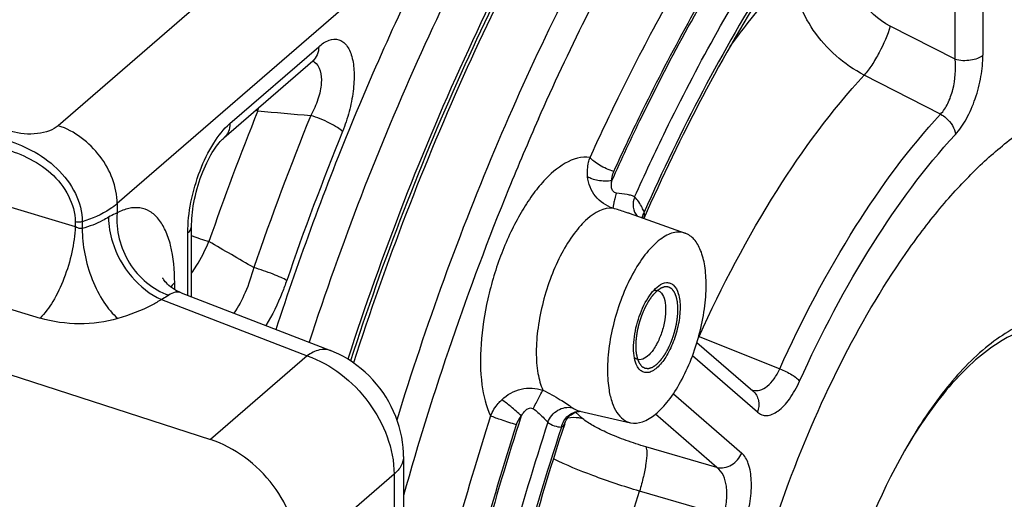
# Model space of a CAD drawing. Extents: x 0 to 594, y 0 to 420.
# Tile 62 of 93: x 515 to 529, y 203 to 210. Entities that reach past the tile are written whole.
import ezdxf

# ---------------------------------------------------------------- set-up
doc = ezdxf.new("R2010")
doc.units = 0
doc.header["$LTSCALE"] = 32.67
doc.layers.get('0').update_dxf_attribs({"linetype": 'CONTINUOUS'})
doc.layers.add('02___PRT_ALL_AXES', color=7, linetype='CONTINUOUS')
doc.layers.add('3_ALL_AXES', color=7, linetype='CONTINUOUS')

msp = doc.modelspace()

# ---------------------------------------------------------------- linework, layer by layer
at = {"color": 9, "linetype": 'CONTINUOUS'}
for p, q in [((528.755, 209.151), (528.755, 212.384)), ((529.151, 212.452), (529.151, 209.21)), ((520.7, 212.252), (516.03, 208.207)), ((521.536, 211.145), (516.866, 207.101)), ((528.755, 209.151), (527.836, 209.62)), ((518.465, 208.237), (519.726, 209.329)), ((528.55, 208.371), (527.465, 208.925)), ((512.954, 207.77), (516.27, 206.775)), ((516.866, 207.101), (516.866, 206.969)), ((516.27, 206.842), (516.27, 206.775)), ((516.371, 206.844), (516.371, 206.748)), ((517.868, 205.8), (517.868, 206.685)), ((512.546, 206.444), (515.771, 205.477)), ((517.682, 205.881), (517.682, 205.977)), ((517.495, 205.74), (519.563, 204.941)), ((525.119, 205.219), (525.124, 205.217)), ((525.124, 205.217), (526.268, 204.758)), ((519.563, 204.941), (518.191, 203.753)), ((525.951, 204.142), (525.029, 204.94)), ((524.758, 204.402), (525.728, 203.562)), ((523.47, 204.051), (523.368, 204.14)), ((525.375, 203.358), (524.504, 204.113)), ((525.375, 203.358), (524.368, 203.649)), ((520.795, 203.262), (519.445, 202.092)), ((520.795, 203.262), (520.795, 200.838)), ((525.467, 202.676), (524.278, 203.02))]:
    msp.add_line(p, q, dxfattribs=at)
at = {"color": 7, "linetype": 'CONTINUOUS'}
for p, q in [((518.381, 208.035), (519.641, 209.126)), ((524.129, 206.964), (524.926, 206.682)), ((517.921, 205.788), (517.921, 206.785)), ((517.775, 205.836), (519.893, 205.016)), ((511.935, 205.777), (518.191, 203.753)), ((517.921, 205.779), (517.921, 205.788)), ((525.093, 205.131), (525.887, 204.444)), ((523.431, 204.155), (524.15, 203.992)), ((520.929, 203.512), (520.929, 201.088))]:
    msp.add_line(p, q, dxfattribs=at)
for points in [[(519.641, 209.126), (519.644, 209.129), (519.651, 209.135), (519.657, 209.139), (519.661, 209.142), (519.664, 209.144), (519.665, 209.144)], [(517.921, 206.785), (517.922, 206.809), (517.923, 206.849), (517.925, 206.891), (517.929, 206.934), (517.933, 206.979), (517.939, 207.024), (517.946, 207.071), (517.955, 207.119), (517.964, 207.167), (517.975, 207.216), (517.987, 207.265), (518, 207.314), (518.014, 207.362), (518.029, 207.411), (518.045, 207.458), (518.062, 207.505), (518.08, 207.551), (518.098, 207.595), (518.117, 207.638), (518.136, 207.68), (518.156, 207.72), (518.176, 207.758), (518.196, 207.794), (518.216, 207.828), (518.236, 207.859), (518.256, 207.889), (518.275, 207.916), (518.294, 207.941), (518.312, 207.963), (518.329, 207.983), (518.345, 208.001), (518.36, 208.016), (518.373, 208.028), (518.381, 208.035)], [(517.775, 205.836), (517.745, 205.848), (517.709, 205.866), (517.677, 205.884), (517.649, 205.903), (517.623, 205.921), (517.601, 205.94), (517.581, 205.958), (517.564, 205.976), (517.549, 205.992), (517.538, 206.007), (517.528, 206.019), (517.521, 206.03), (517.516, 206.039), (517.512, 206.045), (517.51, 206.049)], [(520.929, 203.512), (520.928, 203.568), (520.924, 203.641), (520.915, 203.715), (520.903, 203.789), (520.888, 203.862), (520.868, 203.936), (520.845, 204.008), (520.819, 204.08), (520.789, 204.151), (520.756, 204.22), (520.72, 204.288), (520.681, 204.354), (520.639, 204.419), (520.594, 204.481), (520.546, 204.541), (520.495, 204.599), (520.442, 204.655), (520.386, 204.708), (520.329, 204.759), (520.269, 204.806), (520.207, 204.851), (520.143, 204.892), (520.078, 204.93), (520.012, 204.964), (519.945, 204.995), (519.893, 205.016)], [(523.216, 203.977), (523.22, 203.987), (523.229, 204.008), (523.239, 204.028), (523.251, 204.047), (523.264, 204.064), (523.277, 204.079), (523.291, 204.093), (523.306, 204.105), (523.321, 204.115), (523.335, 204.124), (523.35, 204.132), (523.364, 204.138), (523.377, 204.143), (523.39, 204.147), (523.401, 204.15), (523.411, 204.152), (523.42, 204.153), (523.427, 204.154), (523.432, 204.154), (523.435, 204.155)]]:
    msp.add_lwpolyline(points, dxfattribs=at)
at = {"color": 9, "linetype": 'CONTINUOUS'}
for centre, radius, start, end in [((519.585, 208.985), 0.15, 66.3144, 68.7895), ((519.585, 208.986), 0.149, 60.2825, 66.311), ((517.293, 208.806), 1.616, 346.0733, 347.6359), ((558.805, 192.407), 43.033, 158.1573, 160.7936), ((559.022, 192.371), 42.527, 157.9261, 161.032), ((519.358, 210.008), 1.667, 251.6372, 252.6795), ((557.363, 193.031), 37.747, 156.1322, 157.7747), ((558.657, 192.474), 41.646, 157.9261, 161.032), ((560.101, 191.962), 40.686, 157.8393, 164.319), ((519.158, 209.839), 3.422, 248.8092, 253.1749), ((357.613, -70.828), 320.505, 59.80605, 59.93758), ((517.821, 205.788), 0.1, 355.2199, 359.9938), ((522.815, 206.314), 2.556, 333.9113, 334.5879), ((525.929, 204.636), 0.189, 252.7151, 256.895), ((523.431, 203.914), 0.241, 88.9792, 89.981), ((556.815, 192.906), 36.41, 162.1108, 167.8018), ((556.549, 192.983), 35.719, 161.8861, 167.878), ((556.245, 193.071), 35.016, 161.8177, 167.9984), ((556.514, 192.993), 35.711, 162.1099, 167.8781), ((555.478, 193.296), 34.013, 161.7826, 168.9008)]:
    msp.add_arc(centre, radius, start, end, dxfattribs=at)
at = {"color": 7, "linetype": 'CONTINUOUS'}
msp.add_arc((524.297, 205.007), 0.127, 223.6179, 229.0511, dxfattribs=at)
for points, knots in [([(528.271, 217.836), (527.868, 217.561), (527.063, 216.913), (525.926, 215.748), (524.811, 214.357), (523.335, 212.166), (521.682, 209.016), (520.639, 206.299), (520.177, 204.87)], [0, 0, 0, 0, 0.09428, 0.199153, 0.314198, 0.43852, 0.709626, 1, 1, 1, 1]), ([(528.272, 217.836), (527.87, 217.555), (527.068, 216.896), (525.936, 215.72), (524.826, 214.322), (523.359, 212.126), (521.717, 208.978), (520.679, 206.267), (520.219, 204.842)], [0, 0, 0, 0, 0.094785, 0.200028, 0.31528, 0.439645, 0.710395, 1, 1, 1, 1]), ([(528.143, 212.904), (527.78, 212.523), (527.068, 211.678), (525.715, 209.715), (524.856, 208.059), (524.338, 206.89)], [0, 0, 0, 0, 0.220578, 0.463122, 1, 1, 1, 1]), ([(525.281, 197.359), (525.281, 197.981), (525.378, 199.272), (525.756, 201.208), (526.35, 203.124), (527.123, 204.899), (527.901, 206.215), (528.582, 207.099), (529.087, 207.639), (529.596, 208.073), (530.102, 208.393), (530.6, 208.594), (530.935, 208.646), (531.093, 208.647)], [0, 0, 0, 0, 0.138513, 0.287095, 0.438172, 0.583918, 0.717062, 0.777065, 0.831938, 0.881405, 0.925502, 0.964691, 1, 1, 1, 1]), ([(524.926, 206.682), (524.9, 206.691), (524.843, 206.702), (524.753, 206.69), (524.659, 206.653), (524.525, 206.566), (524.362, 206.396), (524.187, 206.131), (524.036, 205.81), (523.918, 205.456), (523.843, 205.094), (523.823, 204.852), (523.823, 204.735)], [0, 0, 0, 0, 0.034079, 0.070292, 0.11072, 0.15662, 0.266198, 0.397977, 0.545958, 0.701801, 0.856195, 1, 1, 1, 1]), ([(525.224, 205.948), (525.224, 206.038), (525.213, 206.205), (525.159, 206.427), (525.068, 206.595), (524.974, 206.665), (524.926, 206.682)], [0, 0, 0, 0, 0.324989, 0.598372, 0.818662, 1, 1, 1, 1]), ([(524.15, 203.992), (524.205, 203.98), (524.339, 203.996), (524.524, 204.116), (524.705, 204.314), (524.874, 204.579), (525.02, 204.897), (525.133, 205.244), (525.205, 205.597), (525.224, 205.834), (525.224, 205.948)], [0, 0, 0, 0, 0.070604, 0.159018, 0.270532, 0.403036, 0.550547, 0.70506, 0.85775, 1, 1, 1, 1]), ([(524.757, 205.948), (524.793, 205.917), (524.844, 205.807), (524.861, 205.613), (524.834, 205.38), (524.765, 205.142), (524.664, 204.932), (524.557, 204.792), (524.465, 204.724), (524.401, 204.7), (524.339, 204.703), (524.305, 204.723), (524.29, 204.735)], [0, 0, 0, 0, 0.092745, 0.221799, 0.378943, 0.546306, 0.703343, 0.832212, 0.883176, 0.925679, 0.962823, 1, 1, 1, 1]), ([(524.552, 205.936), (524.584, 205.959), (524.639, 205.986), (524.714, 205.977), (524.744, 205.959), (524.757, 205.948)], [0, 0, 0, 0, 0.540712, 0.768448, 1, 1, 1, 1]), ([(524.231, 204.823), (524.216, 204.861), (524.196, 204.949), (524.189, 205.151), (524.238, 205.424), (524.342, 205.681), (524.455, 205.849), (524.519, 205.912), (524.552, 205.936)], [0, 0, 0, 0, 0.099918, 0.220379, 0.499999, 0.77962, 0.900082, 1, 1, 1, 1]), ([(524.574, 205.847), (524.6, 205.825), (524.638, 205.749), (524.654, 205.611), (524.64, 205.445), (524.596, 205.27), (524.538, 205.132), (524.479, 205.034), (524.41, 204.943), (524.316, 204.871), (524.252, 204.889)], [0, 0, 0, 0, 0.090013, 0.213478, 0.364452, 0.528287, 0.687328, 0.759808, 0.825212, 1, 1, 1, 1]), ([(524.479, 205.869), (524.484, 205.87), (524.502, 205.874), (524.522, 205.873), (524.535, 205.869)], [0, 0, 0, 0, 0.264083, 1, 1, 1, 1]), ([(523.823, 204.735), (523.823, 204.686), (523.827, 204.591), (523.845, 204.437), (523.882, 204.283), (523.948, 204.141), (524.036, 204.038), (524.112, 204.001), (524.15, 203.992)], [0, 0, 0, 0, 0.170638, 0.328505, 0.538795, 0.716694, 0.866428, 1, 1, 1, 1]), ([(524.29, 204.735), (524.284, 204.741), (524.259, 204.766), (524.241, 204.798), (524.231, 204.823)], [0, 0, 0, 0, 0.22589, 1, 1, 1, 1]), ([(523.216, 203.977), (522.779, 202.657), (522.081, 200.023), (521.714, 197.32), (521.636, 195.995)], [0, 0, 0, 0, 0.511663, 1, 1, 1, 1]), ([(519.445, 202.092), (519.445, 202.45), (519.219, 203.002), (518.698, 203.517), (518.363, 203.697), (518.191, 203.753)], [0, 0, 0, 0, 0.48997, 0.751106, 1, 1, 1, 1])]:
    msp.add_open_spline(points, degree=3, knots=knots, dxfattribs=at)
at = {"color": 9, "linetype": 'CONTINUOUS'}
for points, knots in [([(522.844, 208.305), (523.27, 209.267), (524.168, 211.084), (525.702, 213.545), (527.329, 215.576), (528.532, 216.682), (529.141, 217.126)], [0, 0, 0, 0, 0.288365, 0.554951, 0.793487, 1, 1, 1, 1]), ([(528.131, 212.978), (527.769, 212.595), (527.06, 211.745), (525.715, 209.787), (524.86, 208.141), (524.344, 206.981)], [0, 0, 0, 0, 0.222251, 0.465106, 1, 1, 1, 1]), ([(523.105, 212.89), (522.384, 211.719), (521.067, 209.19), (520.045, 206.53), (519.59, 205.134)], [0, 0, 0, 0, 0.483544, 1, 1, 1, 1]), ([(520.837, 204.031), (521.249, 205.372), (522.182, 207.947), (523.382, 210.411), (524.041, 211.567)], [0, 0, 0, 0, 0.513198, 1, 1, 1, 1]), ([(519.121, 205.315), (519.454, 206.334), (520.181, 208.312), (521.062, 210.227), (521.536, 211.145)], [0, 0, 0, 0, 0.509069, 1, 1, 1, 1]), ([(523.576, 207.755), (523.705, 208.04), (524.221, 209.137), (524.802, 210.203), (525.274, 210.968)], [0, 0, 0, 0, 0.258443, 1, 1, 1, 1]), ([(523.886, 207.427), (524.023, 207.732), (524.568, 208.901), (525.189, 210.036), (525.697, 210.846)], [0, 0, 0, 0, 0.259183, 1, 1, 1, 1]), ([(523.914, 207.558), (524.047, 207.852), (524.578, 208.978), (525.178, 210.072), (525.669, 210.854)], [0, 0, 0, 0, 0.258984, 1, 1, 1, 1]), ([(524.209, 207.196), (524.351, 207.514), (524.917, 208.728), (525.565, 209.904), (526.098, 210.739)], [0, 0, 0, 0, 0.259852, 1, 1, 1, 1]), ([(527.836, 209.62), (527.664, 209.708), (527.373, 209.97), (527.241, 210.346), (527.241, 210.527)], [0, 0, 0, 0, 0.515707, 1, 1, 1, 1]), ([(525.563, 209.33), (525.634, 209.428), (525.914, 209.8), (526.214, 210.158), (526.449, 210.41)], [0, 0, 0, 0, 0.260433, 1, 1, 1, 1]), ([(527.465, 208.925), (527.322, 208.999), (527.053, 209.187), (526.638, 209.653), (526.457, 210.112), (526.449, 210.41)], [0, 0, 0, 0, 0.259112, 0.520673, 1, 1, 1, 1]), ([(527.836, 209.62), (527.798, 209.491), (527.715, 209.302), (527.581, 209.074), (527.505, 208.97), (527.465, 208.925)], [0, 0, 0, 0, 0.511955, 0.774677, 1, 1, 1, 1]), ([(519.726, 209.329), (519.769, 209.367), (519.856, 209.428), (519.989, 209.442), (520.072, 209.401), (520.124, 209.348), (520.167, 209.276), (520.212, 209.149), (520.235, 208.951), (520.22, 208.687), (520.163, 208.405), (520.101, 208.217), (520.064, 208.125)], [0, 0, 0, 0, 0.10145, 0.180687, 0.219057, 0.260895, 0.308758, 0.363954, 0.496558, 0.654032, 0.825891, 1, 1, 1, 1]), ([(519.726, 209.329), (519.726, 209.29), (519.713, 209.214), (519.668, 209.15), (519.641, 209.126)], [0, 0, 0, 0, 0.519999, 1, 1, 1, 1]), ([(528.755, 209.151), (528.827, 209.133), (528.939, 209.129), (529.073, 209.161), (529.13, 209.191), (529.151, 209.21)], [0, 0, 0, 0, 0.539223, 0.791855, 1, 1, 1, 1]), ([(528.76, 208.081), (528.821, 208.148), (528.931, 208.312), (529.051, 208.592), (529.13, 208.898), (529.151, 209.108), (529.151, 209.21)], [0, 0, 0, 0, 0.222361, 0.48142, 0.749666, 1, 1, 1, 1]), ([(519.659, 209.115), (519.752, 209.063), (519.776, 208.876), (519.748, 208.699), (519.705, 208.54), (519.653, 208.426), (519.612, 208.353)], [0, 0, 0, 0, 0.394893, 0.536675, 0.688057, 1, 1, 1, 1]), ([(528.55, 208.371), (528.592, 208.415), (528.663, 208.529), (528.754, 208.789), (528.772, 209.009), (528.755, 209.151)], [0, 0, 0, 0, 0.221691, 0.479851, 1, 1, 1, 1]), ([(525.124, 205.217), (525.446, 205.93), (526.13, 207.232), (527.002, 208.423), (527.465, 208.925)], [0, 0, 0, 0, 0.533579, 1, 1, 1, 1]), ([(520.064, 208.125), (520.042, 208.147), (519.982, 208.189), (519.834, 208.272), (519.704, 208.324), (519.612, 208.353)], [0, 0, 0, 0, 0.181092, 0.429717, 1, 1, 1, 1]), ([(526.268, 204.758), (526.581, 205.453), (527.247, 206.722), (528.097, 207.882), (528.55, 208.371)], [0, 0, 0, 0, 0.533875, 1, 1, 1, 1]), ([(528.55, 208.371), (528.578, 208.356), (528.678, 208.287), (528.753, 208.171), (528.76, 208.081)], [0, 0, 0, 0, 0.264606, 1, 1, 1, 1]), ([(516.03, 208.207), (515.994, 208.176), (515.897, 208.126), (515.671, 208.077), (515.481, 208.09), (515.362, 208.126)], [0, 0, 0, 0, 0.207867, 0.460237, 1, 1, 1, 1]), ([(516.866, 207.101), (516.866, 207.339), (516.672, 207.821), (516.263, 208.132), (516.03, 208.207)], [0, 0, 0, 0, 0.492803, 1, 1, 1, 1]), ([(517.868, 206.685), (517.868, 206.831), (517.903, 207.132), (518.027, 207.564), (518.21, 207.945), (518.375, 208.159), (518.465, 208.237)], [0, 0, 0, 0, 0.257442, 0.53168, 0.788939, 1, 1, 1, 1]), ([(518.465, 208.237), (518.465, 208.199), (518.453, 208.123), (518.408, 208.059), (518.381, 208.035)], [0, 0, 0, 0, 0.52, 1, 1, 1, 1]), ([(526.55, 204.581), (526.853, 205.255), (527.498, 206.484), (528.322, 207.608), (528.76, 208.081)], [0, 0, 0, 0, 0.533875, 1, 1, 1, 1]), ([(515.262, 208.014), (515.396, 207.973), (515.665, 207.87), (516.027, 207.618), (516.292, 207.268), (516.371, 206.982), (516.371, 206.844)], [0, 0, 0, 0, 0.244663, 0.500538, 0.759685, 1, 1, 1, 1]), ([(515.222, 207.895), (515.346, 207.858), (515.597, 207.769), (515.94, 207.55), (516.194, 207.233), (516.27, 206.969), (516.27, 206.842)], [0, 0, 0, 0, 0.245355, 0.501196, 0.760021, 1, 1, 1, 1]), ([(523.576, 207.755), (523.335, 207.794), (523.008, 207.544), (522.748, 207.217), (522.59, 206.972), (522.446, 206.696), (522.273, 206.292), (522.112, 205.761), (522.014, 205.132), (522.018, 204.569), (522.098, 204.227), (522.165, 204.09)], [0, 0, 0, 0, 0.170751, 0.232181, 0.29998, 0.372954, 0.449638, 0.607391, 0.759584, 0.893438, 1, 1, 1, 1]), ([(523.542, 207.484), (523.535, 207.552), (523.542, 207.645), (523.568, 207.733), (523.576, 207.755)], [0, 0, 0, 0, 0.746499, 1, 1, 1, 1]), ([(523.914, 207.558), (523.843, 207.58), (523.744, 207.624), (523.634, 207.696), (523.59, 207.735), (523.576, 207.755)], [0, 0, 0, 0, 0.562538, 0.812949, 1, 1, 1, 1]), ([(523.902, 207.036), (523.806, 207.067), (523.627, 207.185), (523.551, 207.385), (523.542, 207.484)], [0, 0, 0, 0, 0.501792, 1, 1, 1, 1]), ([(523.886, 207.427), (523.82, 207.418), (523.723, 207.419), (523.608, 207.447), (523.56, 207.47), (523.542, 207.484)], [0, 0, 0, 0, 0.558639, 0.804333, 1, 1, 1, 1]), ([(523.886, 207.427), (523.885, 207.46), (523.893, 207.506), (523.909, 207.548), (523.914, 207.558)], [0, 0, 0, 0, 0.744084, 1, 1, 1, 1]), ([(523.949, 207.251), (523.931, 207.254), (523.897, 207.273), (523.88, 207.325), (523.878, 207.376), (523.883, 207.41), (523.886, 207.427)], [0, 0, 0, 0, 0.258178, 0.506811, 0.752776, 1, 1, 1, 1]), ([(523.949, 207.251), (523.941, 207.224), (523.928, 207.176), (523.913, 207.112), (523.904, 207.069), (523.901, 207.046), (523.901, 207.039), (523.902, 207.036)], [0, 0, 0, 0, 0.3756, 0.684318, 0.898369, 0.963772, 1, 1, 1, 1]), ([(524.209, 207.196), (524.196, 207.206), (524.161, 207.219), (524.074, 207.236), (524.001, 207.242), (523.949, 207.251)], [0, 0, 0, 0, 0.175887, 0.411263, 1, 1, 1, 1]), ([(516.866, 207.101), (516.834, 207.073), (516.684, 206.962), (516.509, 206.887), (516.371, 206.844)], [0, 0, 0, 0, 0.222727, 1, 1, 1, 1]), ([(524.209, 207.196), (524.19, 207.151), (524.174, 207.052), (524.214, 206.958), (524.244, 206.923)], [0, 0, 0, 0, 0.515917, 1, 1, 1, 1]), ([(524.344, 206.981), (524.335, 207.003), (524.3, 207.08), (524.252, 207.153), (524.209, 207.196)], [0, 0, 0, 0, 0.274604, 1, 1, 1, 1]), ([(516.866, 206.969), (516.856, 206.965), (516.813, 206.949), (516.773, 206.927), (516.742, 206.908)], [0, 0, 0, 0, 0.215138, 1, 1, 1, 1]), ([(516.866, 206.969), (516.842, 206.726), (516.972, 206.221), (517.37, 205.88), (517.597, 205.802)], [0, 0, 0, 0, 0.504182, 1, 1, 1, 1]), ([(517.682, 205.977), (517.682, 206.157), (517.662, 206.413), (517.561, 206.715), (517.464, 206.881), (517.339, 206.996), (517.188, 207.051), (517.023, 207.04), (516.918, 206.997), (516.866, 206.969)], [0, 0, 0, 0, 0.338037, 0.476502, 0.594452, 0.696062, 0.790048, 0.888049, 1, 1, 1, 1]), ([(523.902, 207.036), (523.771, 207.051), (523.595, 206.946), (523.439, 206.789), (523.31, 206.63), (523.163, 206.391), (523.017, 206.065), (522.904, 205.709), (522.832, 205.349), (522.813, 205.109), (522.813, 204.993)], [0, 0, 0, 0, 0.15988, 0.213972, 0.273537, 0.406892, 0.554159, 0.707649, 0.858979, 1, 1, 1, 1]), ([(524.129, 206.964), (524.111, 206.97), (524.035, 206.995), (523.959, 207.018), (523.902, 207.036)], [0, 0, 0, 0, 0.241185, 1, 1, 1, 1]), ([(524.344, 206.981), (524.34, 206.974), (524.326, 206.948), (524.317, 206.92), (524.314, 206.898)], [0, 0, 0, 0, 0.258049, 1, 1, 1, 1]), ([(516.371, 206.844), (516.363, 206.842), (516.33, 206.834), (516.295, 206.836), (516.27, 206.842)], [0, 0, 0, 0, 0.241747, 1, 1, 1, 1]), ([(516.742, 206.908), (516.715, 206.891), (516.598, 206.825), (516.47, 206.777), (516.371, 206.748)], [0, 0, 0, 0, 0.232645, 1, 1, 1, 1]), ([(516.742, 206.908), (516.742, 206.79), (516.796, 206.483), (517.038, 206.052), (517.333, 205.811), (517.495, 205.74)], [0, 0, 0, 0, 0.242771, 0.633698, 1, 1, 1, 1]), ([(517.868, 206.685), (517.884, 206.698), (517.91, 206.728), (517.921, 206.767), (517.921, 206.785)], [0, 0, 0, 0, 0.539212, 1, 1, 1, 1]), ([(516.27, 206.775), (516.266, 206.653), (516.23, 206.403), (516.123, 206.044), (515.973, 205.726), (515.842, 205.544), (515.771, 205.477)], [0, 0, 0, 0, 0.257364, 0.532652, 0.790566, 1, 1, 1, 1]), ([(516.371, 206.748), (516.363, 206.747), (516.327, 206.747), (516.293, 206.76), (516.27, 206.775)], [0, 0, 0, 0, 0.232508, 1, 1, 1, 1]), ([(516.371, 206.748), (516.369, 206.629), (516.396, 206.381), (516.5, 206.026), (516.657, 205.711), (516.799, 205.535), (516.877, 205.47)], [0, 0, 0, 0, 0.254916, 0.526322, 0.783625, 1, 1, 1, 1]), ([(517.921, 206.113), (517.945, 206.147), (518.038, 206.29), (518.116, 206.443), (518.168, 206.563)], [0, 0, 0, 0, 0.237943, 1, 1, 1, 1]), ([(518.804, 206.194), (518.772, 206.073), (518.696, 205.849), (518.586, 205.638), (518.523, 205.546)], [0, 0, 0, 0, 0.528762, 1, 1, 1, 1]), ([(519.272, 206.011), (519.247, 206.026), (519.183, 206.057), (519.028, 206.121), (518.897, 206.166), (518.804, 206.194)], [0, 0, 0, 0, 0.175769, 0.423968, 1, 1, 1, 1]), ([(517.682, 205.977), (517.677, 205.973), (517.657, 205.955), (517.638, 205.935), (517.625, 205.92)], [0, 0, 0, 0, 0.259134, 1, 1, 1, 1]), ([(519.272, 206.011), (519.252, 205.953), (519.17, 205.732), (519.067, 205.519), (518.977, 205.371)], [0, 0, 0, 0, 0.260782, 1, 1, 1, 1]), ([(517.775, 205.836), (517.748, 205.846), (517.682, 205.85), (517.625, 205.821), (517.597, 205.802)], [0, 0, 0, 0, 0.459403, 1, 1, 1, 1]), ([(517.495, 205.74), (517.451, 205.713), (517.255, 205.601), (517.042, 205.519), (516.877, 205.47)], [0, 0, 0, 0, 0.232514, 1, 1, 1, 1]), ([(517.597, 205.802), (517.59, 205.797), (517.557, 205.775), (517.523, 205.755), (517.495, 205.74)], [0, 0, 0, 0, 0.212818, 1, 1, 1, 1]), ([(516.877, 205.47), (516.7, 205.417), (516.325, 205.373), (515.951, 205.422), (515.771, 205.477)], [0, 0, 0, 0, 0.494527, 1, 1, 1, 1]), ([(519.893, 205.016), (519.845, 205.035), (519.72, 205.036), (519.615, 204.978), (519.563, 204.941)], [0, 0, 0, 0, 0.444554, 1, 1, 1, 1]), ([(522.813, 204.993), (522.813, 204.892), (522.825, 204.708), (522.873, 204.528), (522.907, 204.453)], [0, 0, 0, 0, 0.547308, 1, 1, 1, 1]), ([(519.563, 204.941), (519.733, 204.882), (520.063, 204.697), (520.574, 204.174), (520.795, 203.62), (520.795, 203.262)], [0, 0, 0, 0, 0.24725, 0.508265, 1, 1, 1, 1]), ([(525.887, 204.452), (525.919, 204.444), (525.994, 204.448), (526.1, 204.509), (526.196, 204.616), (526.246, 204.707), (526.268, 204.758)], [0, 0, 0, 0, 0.189302, 0.411224, 0.682637, 1, 1, 1, 1]), ([(526.268, 204.758), (526.328, 204.735), (526.41, 204.695), (526.502, 204.631), (526.537, 204.598), (526.55, 204.581)], [0, 0, 0, 0, 0.571694, 0.815194, 1, 1, 1, 1]), ([(525.951, 204.142), (525.969, 204.126), (526.011, 204.1), (526.087, 204.09), (526.167, 204.11), (526.285, 204.18), (526.424, 204.338), (526.509, 204.492), (526.55, 204.581)], [0, 0, 0, 0, 0.086397, 0.171224, 0.264821, 0.374608, 0.652394, 1, 1, 1, 1]), ([(522.323, 204.317), (522.399, 204.389), (522.589, 204.498), (522.81, 204.487), (522.907, 204.453)], [0, 0, 0, 0, 0.504723, 1, 1, 1, 1]), ([(522.77, 204.189), (522.796, 204.242), (522.841, 204.33), (522.887, 204.418), (522.907, 204.453)], [0, 0, 0, 0, 0.589526, 1, 1, 1, 1]), ([(522.907, 204.453), (522.992, 204.414), (523.134, 204.334), (523.27, 204.245), (523.326, 204.204)], [0, 0, 0, 0, 0.576525, 1, 1, 1, 1]), ([(525.887, 204.444), (525.927, 204.409), (525.984, 204.308), (525.971, 204.194), (525.951, 204.142)], [0, 0, 0, 0, 0.483495, 1, 1, 1, 1]), ([(522.165, 204.09), (522.192, 204.154), (522.242, 204.234), (522.306, 204.301), (522.323, 204.317)], [0, 0, 0, 0, 0.747114, 1, 1, 1, 1]), ([(522.601, 204.088), (522.553, 204.134), (522.462, 204.213), (522.368, 204.288), (522.323, 204.317)], [0, 0, 0, 0, 0.550735, 1, 1, 1, 1]), ([(522.601, 204.088), (522.61, 204.104), (522.631, 204.135), (522.667, 204.176), (522.708, 204.201), (522.746, 204.202), (522.763, 204.194), (522.77, 204.189)], [0, 0, 0, 0, 0.251111, 0.501624, 0.750077, 0.874879, 1, 1, 1, 1]), ([(522.77, 204.189), (522.794, 204.174), (522.868, 204.115), (522.931, 204.044), (522.978, 203.997)], [0, 0, 0, 0, 0.2967, 1, 1, 1, 1]), ([(522.978, 203.997), (523.003, 204.067), (523.101, 204.189), (523.257, 204.22), (523.326, 204.204)], [0, 0, 0, 0, 0.514615, 1, 1, 1, 1]), ([(523.169, 203.93), (523.184, 203.991), (523.248, 204.105), (523.372, 204.155), (523.431, 204.155)], [0, 0, 0, 0, 0.516738, 1, 1, 1, 1]), ([(523.326, 204.204), (523.334, 204.199), (523.366, 204.177), (523.403, 204.162), (523.431, 204.155)], [0, 0, 0, 0, 0.256623, 1, 1, 1, 1]), ([(522.53, 203.963), (522.459, 203.984), (522.336, 204.024), (522.215, 204.067), (522.165, 204.09)], [0, 0, 0, 0, 0.575285, 1, 1, 1, 1]), ([(522.978, 203.997), (523.005, 203.977), (523.066, 203.943), (523.135, 203.931), (523.169, 203.93)], [0, 0, 0, 0, 0.50354, 1, 1, 1, 1]), ([(523.47, 204.051), (523.453, 204.055), (523.383, 204.067), (523.31, 204.065), (523.257, 204.055)], [0, 0, 0, 0, 0.24631, 1, 1, 1, 1]), ([(524.368, 203.649), (524.274, 203.677), (524.092, 203.736), (523.84, 203.836), (523.632, 203.939), (523.514, 204.013), (523.47, 204.051)], [0, 0, 0, 0, 0.297261, 0.581274, 0.823114, 1, 1, 1, 1]), ([(523.169, 203.93), (523.18, 203.933), (523.201, 203.946), (523.213, 203.967), (523.216, 203.977)], [0, 0, 0, 0, 0.510292, 1, 1, 1, 1]), ([(524.368, 203.649), (524.374, 203.638), (524.38, 203.609), (524.383, 203.53), (524.369, 203.4), (524.334, 203.219), (524.299, 203.088), (524.278, 203.02)], [0, 0, 0, 0, 0.05688, 0.138142, 0.368585, 0.667886, 1, 1, 1, 1]), ([(520.929, 203.512), (520.929, 203.467), (520.901, 203.37), (520.835, 203.296), (520.795, 203.262)], [0, 0, 0, 0, 0.46079, 1, 1, 1, 1]), ([(524.278, 203.02), (524.055, 203.087), (523.642, 203.225), (523.238, 203.39), (523.056, 203.478)], [0, 0, 0, 0, 0.53406, 1, 1, 1, 1]), ([(525.375, 203.358), (525.444, 203.343), (525.601, 203.373), (525.701, 203.493), (525.728, 203.562)], [0, 0, 0, 0, 0.48657, 1, 1, 1, 1]), ([(525.773, 202.564), (525.807, 202.667), (525.855, 202.87), (525.874, 203.158), (525.841, 203.395), (525.772, 203.524), (525.728, 203.562)], [0, 0, 0, 0, 0.312874, 0.598027, 0.829463, 1, 1, 1, 1]), ([(525.467, 202.676), (525.49, 202.745), (525.52, 202.885), (525.522, 203.122), (525.456, 203.3), (525.375, 203.358)], [0, 0, 0, 0, 0.305585, 0.585513, 1, 1, 1, 1]), ([(523.308, 198.124), (523.364, 198.938), (523.595, 200.594), (524.017, 202.21), (524.278, 203.02)], [0, 0, 0, 0, 0.489299, 1, 1, 1, 1])]:
    msp.add_open_spline(points, degree=3, knots=knots, dxfattribs=at)
for points in [[(518.862, 208.417), (519.112, 208.396), (519.362, 208.374), (519.612, 208.353)], [(524.337, 206.89), (524.347, 206.919), (524.35, 206.951), (524.344, 206.981)], [(522.53, 203.963), (522.545, 204.008), (522.569, 204.052), (522.601, 204.088)]]:
    msp.add_open_spline(points, degree=3, dxfattribs=at)
at = {"color": 2, "linetype": 'CONTINUOUS'}
for points in [[(524.736, 205.893), (524.732, 205.895), (524.726, 205.898), (524.719, 205.902), (524.713, 205.905), (524.707, 205.908), (524.703, 205.911), (524.699, 205.913), (524.696, 205.914), (524.695, 205.915), (524.693, 205.916), (524.692, 205.917), (524.691, 205.917), (524.691, 205.918), (524.69, 205.918), (524.69, 205.918), (524.689, 205.918), (524.688, 205.918), (524.687, 205.918), (524.686, 205.918), (524.683, 205.918), (524.681, 205.918), (524.676, 205.919), (524.671, 205.919), (524.665, 205.919), (524.658, 205.92), (524.653, 205.92), (524.648, 205.92), (524.646, 205.921), (524.644, 205.921), (524.642, 205.921), (524.641, 205.921), (524.64, 205.921), (524.639, 205.921), (524.639, 205.921), (524.638, 205.921), (524.638, 205.921), (524.637, 205.92), (524.635, 205.92), (524.633, 205.919), (524.631, 205.919), (524.628, 205.918), (524.624, 205.916), (524.618, 205.914), (524.611, 205.912), (524.604, 205.909), (524.598, 205.907), (524.593, 205.906), (524.59, 205.905), (524.588, 205.904), (524.586, 205.903), (524.585, 205.903), (524.584, 205.903), (524.583, 205.902), (524.583, 205.902), (524.582, 205.902), (524.582, 205.901), (524.581, 205.901), (524.579, 205.9), (524.577, 205.898), (524.575, 205.897), (524.572, 205.895), (524.567, 205.891), (524.561, 205.887), (524.553, 205.882), (524.546, 205.877), (524.54, 205.872), (524.535, 205.869), (524.531, 205.867), (524.529, 205.865), (524.527, 205.864), (524.526, 205.863), (524.525, 205.862), (524.524, 205.861), (524.523, 205.861), (524.523, 205.861), (524.522, 205.86), (524.521, 205.859), (524.52, 205.857), (524.518, 205.855), (524.516, 205.853), (524.513, 205.85), (524.508, 205.845), (524.502, 205.838), (524.494, 205.831), (524.487, 205.823), (524.481, 205.817), (524.476, 205.812), (524.473, 205.809), (524.471, 205.806), (524.469, 205.805), (524.467, 205.803), (524.466, 205.802), (524.466, 205.801), (524.465, 205.801), (524.465, 205.8), (524.464, 205.799), (524.463, 205.798), (524.462, 205.796), (524.46, 205.793), (524.458, 205.79), (524.455, 205.786), (524.45, 205.78), (524.444, 205.772), (524.437, 205.762), (524.43, 205.752), (524.424, 205.744), (524.42, 205.738), (524.417, 205.733), (524.414, 205.73), (524.413, 205.728), (524.411, 205.726), (524.41, 205.724), (524.41, 205.724), (524.409, 205.723), (524.409, 205.722), (524.408, 205.721), (524.407, 205.72), (524.406, 205.717), (524.404, 205.714), (524.402, 205.71), (524.399, 205.706), (524.395, 205.698), (524.39, 205.688), (524.383, 205.677), (524.377, 205.665), (524.371, 205.656), (524.367, 205.648), (524.364, 205.643), (524.362, 205.639), (524.361, 205.636), (524.359, 205.634), (524.358, 205.632), (524.357, 205.631), (524.357, 205.629), (524.356, 205.627), (524.355, 205.624), (524.353, 205.621), (524.351, 205.616), (524.349, 205.611), (524.345, 205.602), (524.34, 205.591), (524.334, 205.578), (524.329, 205.565), (524.324, 205.554), (524.32, 205.545), (524.317, 205.538), (524.315, 205.533), (524.313, 205.529), (524.312, 205.527), (524.311, 205.525), (524.311, 205.523), (524.31, 205.521), (524.309, 205.517), (524.307, 205.511), (524.304, 205.504), (524.301, 205.495), (524.297, 205.484), (524.293, 205.47), (524.288, 205.456), (524.284, 205.445), (524.281, 205.435), (524.279, 205.428), (524.277, 205.423), (524.276, 205.419), (524.275, 205.416), (524.274, 205.415), (524.274, 205.413), (524.273, 205.411), (524.272, 205.406), (524.271, 205.401), (524.269, 205.393), (524.267, 205.384), (524.264, 205.372), (524.26, 205.358), (524.257, 205.344), (524.254, 205.332), (524.252, 205.323), (524.25, 205.316), (524.249, 205.31), (524.247, 205.305), (524.247, 205.303), (524.246, 205.301), (524.246, 205.3), (524.246, 205.297), (524.245, 205.293), (524.244, 205.287), (524.243, 205.28), (524.242, 205.271), (524.24, 205.259), (524.238, 205.245), (524.236, 205.231), (524.234, 205.22), (524.233, 205.21), (524.232, 205.204), (524.231, 205.198), (524.23, 205.194), (524.23, 205.191), (524.229, 205.19), (524.229, 205.188), (524.229, 205.186), (524.229, 205.182), (524.229, 205.176), (524.228, 205.169), (524.228, 205.16), (524.227, 205.149), (524.226, 205.136), (524.226, 205.122), (524.225, 205.111), (524.225, 205.102), (524.224, 205.096), (524.224, 205.092), (524.224, 205.088), (524.224, 205.086), (524.224, 205.084), (524.224, 205.083), (524.223, 205.082), (524.224, 205.081), (524.224, 205.08), (524.224, 205.078), (524.224, 205.076), (524.224, 205.073), (524.224, 205.069), (524.225, 205.064), (524.225, 205.056), (524.226, 205.046), (524.226, 205.034), (524.227, 205.022), (524.228, 205.012), (524.228, 205.004), (524.228, 204.999), (524.229, 204.995), (524.229, 204.992), (524.229, 204.989), (524.229, 204.987), (524.229, 204.986), (524.229, 204.986), (524.229, 204.985), (524.229, 204.984), (524.23, 204.983), (524.23, 204.981), (524.231, 204.978), (524.231, 204.975), (524.232, 204.97), (524.234, 204.963), (524.236, 204.955), (524.238, 204.945), (524.24, 204.934), (524.242, 204.926), (524.243, 204.919), (524.244, 204.914), (524.244, 204.911), (524.245, 204.908), (524.245, 204.906), (524.246, 204.905), (524.246, 204.904), (524.246, 204.903), (524.246, 204.903), (524.247, 204.902), (524.247, 204.901), (524.248, 204.899), (524.249, 204.897), (524.25, 204.894), (524.251, 204.891), (524.254, 204.885), (524.256, 204.879), (524.26, 204.87), (524.263, 204.862), (524.266, 204.855), (524.268, 204.85), (524.27, 204.846), (524.271, 204.844), (524.272, 204.842), (524.273, 204.84), (524.273, 204.839), (524.273, 204.838), (524.274, 204.838), (524.274, 204.837), (524.274, 204.837), (524.275, 204.836), (524.276, 204.835), (524.277, 204.833), (524.279, 204.831), (524.281, 204.829), (524.284, 204.825), (524.288, 204.82), (524.292, 204.814), (524.297, 204.808), (524.303, 204.8), (524.308, 204.794), (524.311, 204.79)], [(524.311, 204.79), (524.315, 204.788), (524.321, 204.785), (524.328, 204.781), (524.334, 204.778), (524.34, 204.775), (524.344, 204.772), (524.348, 204.77), (524.35, 204.769), (524.352, 204.768), (524.354, 204.767), (524.355, 204.766), (524.356, 204.766), (524.356, 204.765), (524.357, 204.765), (524.357, 204.765), (524.357, 204.765), (524.358, 204.765), (524.36, 204.765), (524.361, 204.765), (524.364, 204.765), (524.366, 204.765), (524.371, 204.764), (524.376, 204.764), (524.382, 204.764), (524.389, 204.763), (524.394, 204.763), (524.398, 204.763), (524.401, 204.762), (524.403, 204.762), (524.405, 204.762), (524.406, 204.762), (524.407, 204.762), (524.408, 204.762), (524.408, 204.762), (524.409, 204.762), (524.409, 204.762), (524.41, 204.763), (524.412, 204.763), (524.413, 204.764), (524.416, 204.765), (524.419, 204.765), (524.423, 204.767), (524.429, 204.769), (524.436, 204.771), (524.443, 204.774), (524.449, 204.776), (524.454, 204.777), (524.457, 204.778), (524.459, 204.779), (524.461, 204.78), (524.462, 204.78), (524.463, 204.78), (524.464, 204.781), (524.464, 204.781), (524.465, 204.781), (524.465, 204.782), (524.466, 204.782), (524.468, 204.783), (524.47, 204.785), (524.472, 204.786), (524.475, 204.788), (524.48, 204.792), (524.486, 204.796), (524.494, 204.801), (524.501, 204.806), (524.507, 204.811), (524.512, 204.814), (524.515, 204.816), (524.518, 204.818), (524.52, 204.819), (524.521, 204.82), (524.522, 204.821), (524.523, 204.822), (524.523, 204.822), (524.524, 204.822), (524.525, 204.823), (524.526, 204.824), (524.527, 204.826), (524.529, 204.828), (524.531, 204.83), (524.534, 204.833), (524.539, 204.838), (524.545, 204.845), (524.553, 204.852), (524.56, 204.86), (524.566, 204.866), (524.571, 204.871), (524.574, 204.874), (524.576, 204.877), (524.578, 204.878), (524.58, 204.88), (524.581, 204.881), (524.581, 204.882), (524.582, 204.882), (524.582, 204.883), (524.583, 204.884), (524.584, 204.885), (524.585, 204.887), (524.587, 204.89), (524.589, 204.893), (524.592, 204.897), (524.597, 204.903), (524.603, 204.911), (524.61, 204.921), (524.617, 204.931), (524.623, 204.939), (524.627, 204.946), (524.63, 204.95), (524.633, 204.953), (524.634, 204.955), (524.636, 204.957), (524.637, 204.959), (524.637, 204.96), (524.638, 204.96), (524.638, 204.961), (524.639, 204.962), (524.64, 204.963), (524.641, 204.966), (524.643, 204.969), (524.645, 204.973), (524.647, 204.977), (524.652, 204.985), (524.657, 204.995), (524.664, 205.006), (524.67, 205.018), (524.675, 205.027), (524.68, 205.035), (524.682, 205.04), (524.685, 205.044), (524.686, 205.047), (524.688, 205.049), (524.689, 205.051), (524.689, 205.052), (524.69, 205.054), (524.691, 205.056), (524.692, 205.059), (524.694, 205.062), (524.696, 205.067), (524.698, 205.072), (524.702, 205.081), (524.707, 205.092), (524.713, 205.105), (524.718, 205.118), (524.723, 205.129), (524.727, 205.138), (524.73, 205.145), (524.732, 205.15), (524.734, 205.154), (524.735, 205.156), (524.736, 205.158), (524.736, 205.16), (524.737, 205.162), (524.738, 205.166), (524.74, 205.172), (524.743, 205.179), (524.746, 205.188), (524.75, 205.199), (524.754, 205.213), (524.759, 205.227), (524.763, 205.238), (524.766, 205.248), (524.768, 205.255), (524.77, 205.26), (524.771, 205.264), (524.772, 205.267), (524.773, 205.268), (524.773, 205.27), (524.774, 205.272), (524.775, 205.277), (524.776, 205.283), (524.778, 205.29), (524.78, 205.299), (524.783, 205.311), (524.787, 205.325), (524.79, 205.339), (524.793, 205.351), (524.795, 205.36), (524.797, 205.368), (524.798, 205.373), (524.799, 205.378), (524.8, 205.38), (524.8, 205.382), (524.801, 205.383), (524.801, 205.386), (524.802, 205.39), (524.803, 205.396), (524.804, 205.403), (524.805, 205.412), (524.807, 205.424), (524.809, 205.438), (524.811, 205.452), (524.813, 205.463), (524.814, 205.473), (524.815, 205.48), (524.816, 205.485), (524.817, 205.489), (524.817, 205.492), (524.818, 205.494), (524.818, 205.495), (524.818, 205.497), (524.818, 205.501), (524.818, 205.507), (524.819, 205.514), (524.819, 205.523), (524.82, 205.534), (524.82, 205.547), (524.821, 205.561), (524.822, 205.572), (524.822, 205.581), (524.823, 205.587), (524.823, 205.591), (524.823, 205.595), (524.823, 205.597), (524.823, 205.599), (524.823, 205.6), (524.823, 205.601), (524.823, 205.602), (524.823, 205.603), (524.823, 205.605), (524.823, 205.607), (524.823, 205.61), (524.823, 205.614), (524.822, 205.619), (524.822, 205.627), (524.821, 205.637), (524.821, 205.649), (524.82, 205.661), (524.819, 205.671), (524.819, 205.679), (524.819, 205.684), (524.818, 205.688), (524.818, 205.691), (524.818, 205.694), (524.818, 205.696), (524.818, 205.697), (524.818, 205.697), (524.818, 205.698), (524.817, 205.699), (524.817, 205.7), (524.817, 205.702), (524.816, 205.705), (524.815, 205.708), (524.815, 205.713), (524.813, 205.72), (524.811, 205.728), (524.809, 205.739), (524.807, 205.749), (524.805, 205.757), (524.804, 205.764), (524.803, 205.769), (524.802, 205.772), (524.802, 205.775), (524.801, 205.777), (524.801, 205.778), (524.801, 205.779), (524.801, 205.78), (524.801, 205.78), (524.8, 205.781), (524.8, 205.782), (524.799, 205.784), (524.798, 205.786), (524.797, 205.789), (524.796, 205.792), (524.793, 205.798), (524.791, 205.804), (524.787, 205.813), (524.784, 205.821), (524.781, 205.828), (524.778, 205.833), (524.777, 205.837), (524.776, 205.839), (524.775, 205.841), (524.774, 205.843), (524.774, 205.844), (524.774, 205.845), (524.773, 205.846), (524.773, 205.846), (524.773, 205.846), (524.772, 205.847), (524.771, 205.848), (524.77, 205.85), (524.768, 205.852), (524.766, 205.854), (524.763, 205.858), (524.759, 205.863), (524.754, 205.869), (524.75, 205.875), (524.743, 205.883), (524.739, 205.889), (524.736, 205.893)]]:
    msp.add_open_spline(points, degree=3, knots=[0, 0, 0, 0, 0.015625, 0.023438, 0.03125, 0.039062, 0.046875, 0.050781, 0.054688, 0.056641, 0.058594, 0.060547, 0.061523, 0.062012, 0.0625, 0.062988, 0.063477, 0.064453, 0.066406, 0.068359, 0.070312, 0.074219, 0.078125, 0.085938, 0.09375, 0.101562, 0.109375, 0.113281, 0.117188, 0.119141, 0.121094, 0.123047, 0.124023, 0.124512, 0.125, 0.125488, 0.125977, 0.126953, 0.128906, 0.130859, 0.132812, 0.136719, 0.140625, 0.148438, 0.15625, 0.164062, 0.171875, 0.175781, 0.179688, 0.181641, 0.183594, 0.185547, 0.186523, 0.187012, 0.1875, 0.187988, 0.188477, 0.189453, 0.191406, 0.193359, 0.195312, 0.199219, 0.203125, 0.210938, 0.21875, 0.226562, 0.234375, 0.238281, 0.242188, 0.244141, 0.246094, 0.248047, 0.249023, 0.249512, 0.25, 0.250488, 0.250977, 0.251953, 0.253906, 0.255859, 0.257812, 0.261719, 0.265625, 0.273438, 0.28125, 0.289062, 0.296875, 0.300781, 0.304688, 0.306641, 0.308594, 0.310547, 0.311523, 0.312012, 0.3125, 0.312988, 0.313477, 0.314453, 0.316406, 0.318359, 0.320312, 0.324219, 0.328125, 0.335938, 0.34375, 0.351562, 0.359375, 0.363281, 0.367188, 0.369141, 0.371094, 0.373047, 0.374023, 0.374512, 0.375, 0.375488, 0.375977, 0.376953, 0.378906, 0.380859, 0.382812, 0.386719, 0.390625, 0.398438, 0.40625, 0.414062, 0.421875, 0.425781, 0.429688, 0.431641, 0.433594, 0.435547, 0.436523, 0.4375, 0.438477, 0.439453, 0.441406, 0.443359, 0.445312, 0.449219, 0.453125, 0.460938, 0.46875, 0.476562, 0.484375, 0.488281, 0.492188, 0.496094, 0.498047, 0.499023, 0.5, 0.500977, 0.501953, 0.503906, 0.507812, 0.511719, 0.515625, 0.523438, 0.53125, 0.539062, 0.546875, 0.550781, 0.554688, 0.558594, 0.560547, 0.561523, 0.5625, 0.563477, 0.564453, 0.566406, 0.570312, 0.574219, 0.578125, 0.585938, 0.59375, 0.601562, 0.609375, 0.613281, 0.617188, 0.621094, 0.623047, 0.624023, 0.625, 0.625977, 0.626953, 0.628906, 0.632812, 0.636719, 0.640625, 0.648438, 0.65625, 0.664062, 0.671875, 0.675781, 0.679688, 0.683594, 0.685547, 0.686523, 0.6875, 0.688477, 0.689453, 0.691406, 0.695312, 0.699219, 0.703125, 0.710938, 0.71875, 0.726562, 0.734375, 0.738281, 0.742188, 0.744141, 0.746094, 0.748047, 0.749023, 0.749512, 0.75, 0.750488, 0.750977, 0.751953, 0.753906, 0.755859, 0.757812, 0.761719, 0.765625, 0.773438, 0.78125, 0.789062, 0.796875, 0.800781, 0.804688, 0.806641, 0.808594, 0.810547, 0.811523, 0.812012, 0.8125, 0.812988, 0.813477, 0.814453, 0.816406, 0.818359, 0.820312, 0.824219, 0.828125, 0.835938, 0.84375, 0.851562, 0.859375, 0.863281, 0.867188, 0.869141, 0.871094, 0.873047, 0.874023, 0.874512, 0.875, 0.875488, 0.875977, 0.876953, 0.878906, 0.880859, 0.882812, 0.886719, 0.890625, 0.898438, 0.90625, 0.914062, 0.921875, 0.925781, 0.929688, 0.931641, 0.933594, 0.935547, 0.936523, 0.937012, 0.9375, 0.937988, 0.938477, 0.939453, 0.941406, 0.943359, 0.945312, 0.949219, 0.953125, 0.960938, 0.96875, 0.976562, 0.984375, 1, 1, 1, 1], dxfattribs=at)
at = {"color": 7, "linetype": 'CONTINUOUS'}
for points in [[(524.535, 205.869), (524.549, 205.865), (524.563, 205.857), (524.574, 205.847)], [(524.252, 204.889), (524.238, 204.893), (524.224, 204.901), (524.213, 204.911)]]:
    msp.add_open_spline(points, degree=3, dxfattribs=at)
at = {"layer": '02___PRT_ALL_AXES', "color": 7, "linetype": 'CONTINUOUS'}
for points, knots in [([(530.453, 205.461), (530.362, 205.487), (530.162, 205.511), (529.852, 205.453), (529.533, 205.31), (529.331, 205.17), (529.229, 205.088)], [0, 0, 0, 0, 0.214695, 0.44567, 0.705124, 1, 1, 1, 1]), ([(530.677, 205.138), (530.587, 205.215), (530.38, 205.339), (530.011, 205.383), (529.623, 205.28), (529.38, 205.138), (529.258, 205.05)], [0, 0, 0, 0, 0.230023, 0.456639, 0.707157, 1, 1, 1, 1]), ([(529.229, 205.088), (529, 204.906), (528.558, 204.433), (528.208, 203.895), (528.037, 203.592)], [0, 0, 0, 0, 0.457065, 1, 1, 1, 1]), ([(529.258, 205.05), (529.024, 204.883), (528.568, 204.425), (528.212, 203.893), (528.037, 203.591)], [0, 0, 0, 0, 0.452629, 1, 1, 1, 1]), ([(528.037, 203.592), (527.672, 202.946), (527.109, 201.553), (526.825, 200.079), (526.777, 199.334)], [0, 0, 0, 0, 0.498478, 1, 1, 1, 1])]:
    msp.add_open_spline(points, degree=3, knots=knots, dxfattribs=at)
at = {"layer": '3_ALL_AXES', "color": 7, "linetype": 'CONTINUOUS'}
msp.add_open_spline([(528.66, 218.174), (528.239, 217.919), (527.394, 217.296), (526.2, 216.143), (525.026, 214.739), (523.892, 213.107), (522.815, 211.273), (521.462, 208.56), (520.623, 206.389), (520.139, 204.894)], degree=3, knots=[0, 0, 0, 0, 0.092067, 0.195312, 0.309443, 0.433588, 0.566446, 0.706407, 1, 1, 1, 1], dxfattribs=at)

doc.saveas('drawing.dxf')
